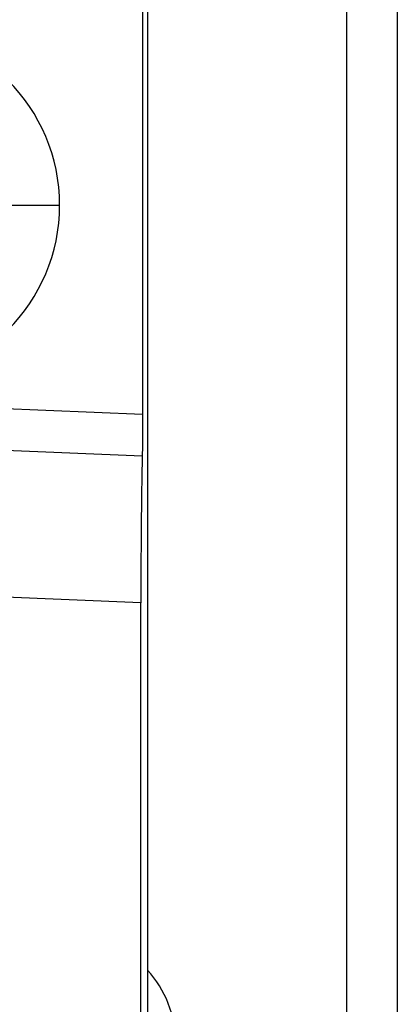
# Model space of a CAD drawing. Header units: millimetres. Extents: x 25 to 1229, y -261 to 1180.
# Tile 116 of 224: x 573.43 to 580.93, y 314.6 to 334.13. Entities that reach past the tile are written whole.
import ezdxf

# ---------------------------------------------------------------- set-up
doc = ezdxf.new("R2010")
doc.units = ezdxf.units.MM

msp = doc.modelspace()

# ---------------------------------------------------------------- linework, layer by layer
at = {"color": 7, "linetype": 'Continuous', "lineweight": 25}
for p, q in [((575.969, 640.493), (575.969, 280.406)), ((579.926, 280.449), (579.926, 640.449)), ((580.926, 640.449), (580.926, 280.449)), ((575.873, 334.594), (575.873, 326.305)), ((573.226, 330.449), (574.226, 330.449)), ((570.764, 326.515), (575.873, 326.305)), ((575.865, 325.473), (570.73, 325.684)), ((575.838, 322.562), (571.244, 322.75)), ((575.838, 280.537), (575.838, 322.562))]:
    msp.add_line(p, q, dxfattribs=at)
for centre, radius, start, end in [((570.726, 330.449), 3.5, 0, 180), ((570.726, 330.449), 3.5, 180, 0), ((574.426, 313.849), 2.1, 0, 42.6872)]:
    msp.add_arc(centre, radius, start, end, dxfattribs=at)
for points, knots in [([(575.873, 326.305), (575.873, 326.148), (575.872, 325.981), (575.87, 325.686), (575.868, 325.56), (575.865, 325.473)], [0, 0, 0, 0, 0.5, 0.5, 1, 1, 1, 1]), ([(575.865, 325.473), (575.861, 325.32), (575.858, 325.136), (575.851, 324.711), (575.848, 324.47), (575.843, 323.955), (575.841, 323.68), (575.839, 323.12), (575.838, 322.837), (575.838, 322.562)], [0, 0, 0, 0, 0.25, 0.25, 0.5, 0.5, 0.75, 0.75, 1, 1, 1, 1])]:
    msp.add_open_spline(points, degree=3, knots=knots, dxfattribs=at)

doc.saveas('drawing.dxf')
